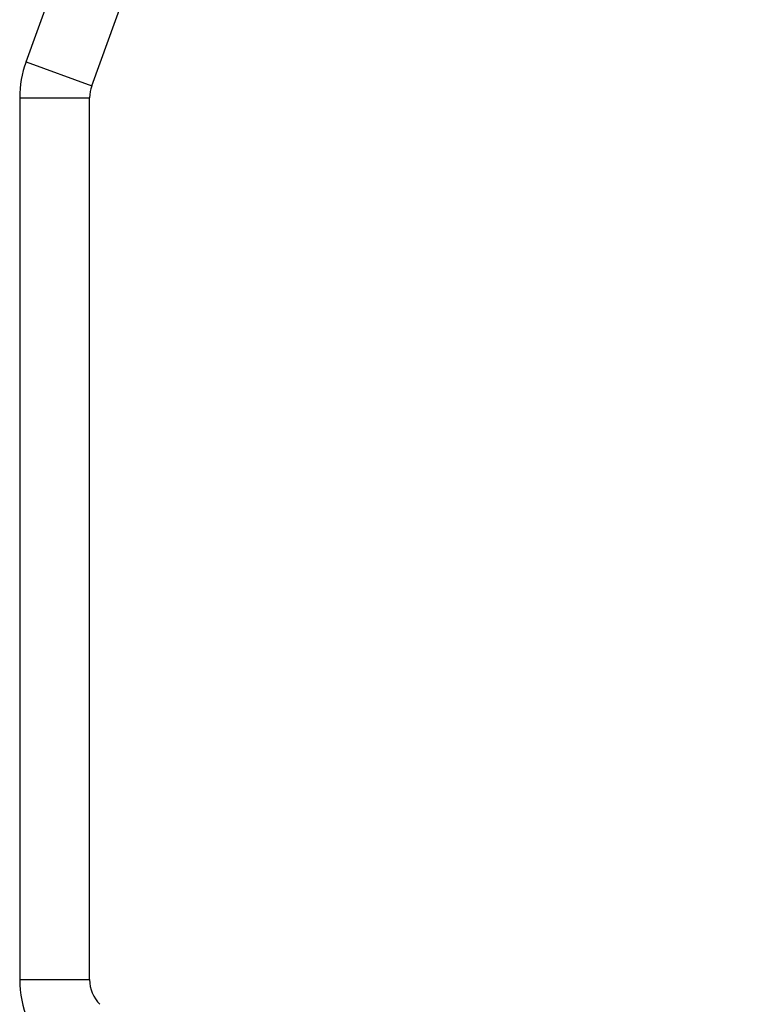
# Model space of a CAD drawing. Header units: millimetres. Extents: x 284 to 480, y -335 to -194.
# Tile 13 of 15: x 443.79 to 449.07, y -290.54 to -283.5. Entities that reach past the tile are written whole.
import ezdxf

# ---------------------------------------------------------------- set-up
doc = ezdxf.new("R2010")
doc.units = ezdxf.units.MM
doc.header["$LTSCALE"] = 23.1
doc.layers.add('00_COMPONENTS', color=7, linetype='CONTINUOUS')

msp = doc.modelspace()

# ---------------------------------------------------------------- linework, layer by layer
at = {"layer": '00_COMPONENTS', "color": 7}
for p, q in [((443.8362, -283.7995), (448.5969, -270.7195)), ((444.3061, -283.9705), (449.0668, -270.8905)), ((443.791, -284.056), (443.791, -290.3651)), ((444.291, -290.3651), (444.291, -284.056))]:
    msp.add_line(p, q, dxfattribs=at)
at = {"layer": '00_COMPONENTS', "color": 4}
for p, q in [((443.8362, -283.7995), (444.3061, -283.9705)), ((443.791, -284.056), (444.291, -284.056)), ((443.791, -290.3651), (444.291, -290.3651))]:
    msp.add_line(p, q, dxfattribs=at)
at = {"layer": '00_COMPONENTS', "color": 7}
for centre, radius, start, end in [((444.541, -284.056), 0.75, 160, 180), ((444.541, -284.056), 0.25, 160, 180), ((444.541, -290.3651), 0.75, 180, 225), ((444.541, -290.3651), 0.25, 180, 225)]:
    msp.add_arc(centre, radius, start, end, dxfattribs=at)

doc.saveas('drawing.dxf')
